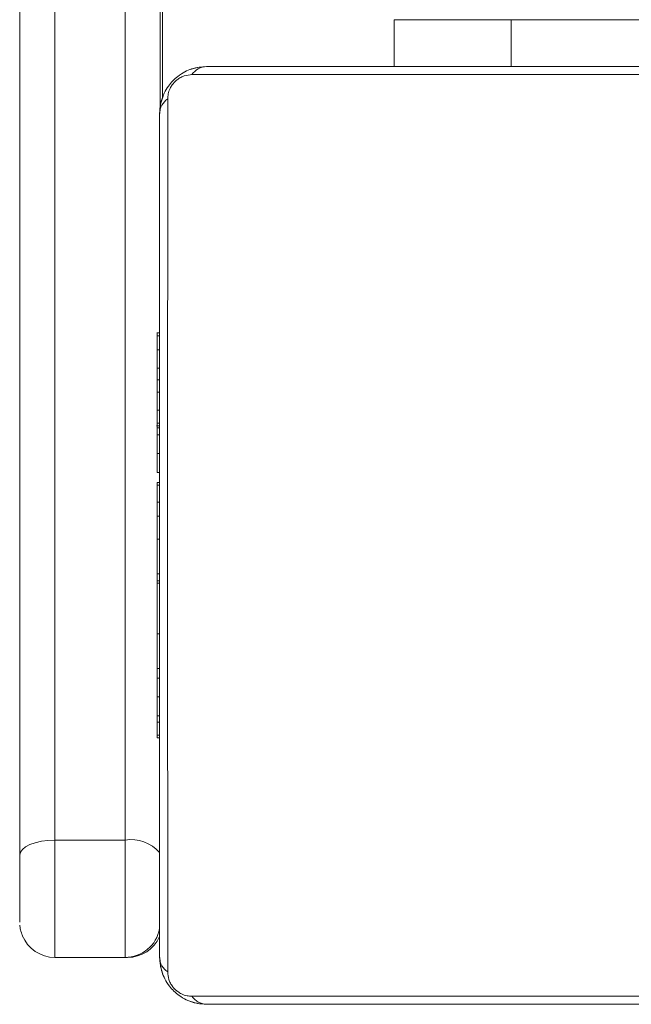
# Model space of a CAD drawing. Header units: inches. Extents: x -93 to 151, y -96 to 115.
# Tile 116 of 126: x 148.7156 to 148.7678, y 7.3668 to 7.4508. Entities that reach past the tile are written whole.
import ezdxf

# ---------------------------------------------------------------- set-up
doc = ezdxf.new("R2010")
doc.units = ezdxf.units.IN
doc.header["$MEASUREMENT"] = 0
doc.layers.add('1_projektowane', color=7, linetype='Continuous', lineweight=5)
doc.layers.add('urzadzenie', color=7, linetype='Continuous', lineweight=5)

# ---------------------------------------------------------------- blocks, each defined once
blk = doc.blocks.new('kdfkdfkf')
at = {"layer": 'urzadzenie', "color": 0, "linetype": 'Continuous'}
for p, q in [((148.7475463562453, 7.450798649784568), (148.7475463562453, 7.446798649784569)), ((148.7475463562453, 7.450798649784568), (148.7575435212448, 7.450798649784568)), ((148.7575435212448, 7.450798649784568), (148.7575435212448, 7.446798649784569)), ((148.7575435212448, 7.450798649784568), (148.7775435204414, 7.450798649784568)), ((148.7315137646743, 7.446798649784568), (148.8035137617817, 7.446798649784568)), ((148.8047548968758, 7.446108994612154), (148.7302721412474, 7.446108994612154)), ((148.7275094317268, 7.424078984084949), (148.7272754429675, 7.424078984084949)), ((148.727312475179, 7.423840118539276), (148.7275094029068, 7.423840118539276)), ((148.7273123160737, 7.422625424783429), (148.7275092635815, 7.422625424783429)), ((148.7273136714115, 7.420070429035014), (148.727312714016, 7.421061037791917)), ((148.727312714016, 7.421061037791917), (148.727509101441, 7.421061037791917)), ((148.7273126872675, 7.419010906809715), (148.7273136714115, 7.420070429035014)), ((148.7273136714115, 7.420070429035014), (148.7275090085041, 7.420070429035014)), ((148.7273126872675, 7.419010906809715), (148.7275089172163, 7.419010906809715)), ((148.7273123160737, 7.417492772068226), (148.7275088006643, 7.417492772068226)), ((148.7273124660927, 7.416368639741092), (148.7275087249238, 7.416368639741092)), ((148.727247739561, 7.416145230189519), (148.7275087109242, 7.416145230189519)), ((148.7273148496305, 7.415966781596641), (148.7273148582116, 7.416145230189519)), ((148.727314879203, 7.415394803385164), (148.7273148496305, 7.415966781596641)), ((148.7273148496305, 7.415966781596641), (148.7275086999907, 7.415966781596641)), ((148.7273116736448, 7.415394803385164), (148.7275086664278, 7.415394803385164)), ((148.727311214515, 7.413783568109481), (148.727311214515, 7.413796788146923)), ((148.727311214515, 7.413796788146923), (148.7275085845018, 7.413796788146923)), ((148.727311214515, 7.413783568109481), (148.7275085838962, 7.413783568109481)), ((148.7273116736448, 7.412170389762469), (148.7275085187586, 7.412170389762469)), ((148.7273155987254, 7.41132247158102), (148.7275084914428, 7.41132247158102)), ((148.7273127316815, 7.411077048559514), (148.7275084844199, 7.411077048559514)), ((148.7273153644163, 7.411311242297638), (148.7275084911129, 7.411311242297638)), ((148.7273154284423, 7.41131280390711), (148.7275084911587, 7.41131280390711)), ((148.7273123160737, 7.409626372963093), (148.7275084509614, 7.409626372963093)), ((148.7273124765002, 7.40843553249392), (148.7275084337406, 7.40843553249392)), ((148.7273122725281, 7.406476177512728), (148.7275084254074, 7.406476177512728)), ((148.7273132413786, 7.403519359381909), (148.7275084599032, 7.403519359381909)), ((148.7273148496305, 7.402920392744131), (148.7273148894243, 7.403519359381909)), ((148.7273148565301, 7.402733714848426), (148.7273148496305, 7.402920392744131)), ((148.7273148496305, 7.402920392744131), (148.7275084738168, 7.402920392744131)), ((148.7273134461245, 7.402733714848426), (148.7275084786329, 7.402733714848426)), ((148.7273122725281, 7.398409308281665), (148.7275086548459, 7.398409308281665)), ((148.7273127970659, 7.395452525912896), (148.7275088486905, 7.395452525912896)), ((148.7273116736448, 7.394636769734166), (148.7275089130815, 7.394636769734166)), ((148.727311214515, 7.393025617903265), (148.727311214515, 7.393038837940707)), ((148.727311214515, 7.393038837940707), (148.7275090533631, 7.393038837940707)), ((148.727311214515, 7.393025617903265), (148.7275090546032, 7.393025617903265)), ((148.7273116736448, 7.391412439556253), (148.7275092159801, 7.391412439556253)), ((148.7273148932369, 7.390882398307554), (148.7275092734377, 7.390882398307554)), ((148.7273150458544, 7.389745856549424), (148.7275094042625, 7.389745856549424)), ((148.7273152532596, 7.389528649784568), (148.7275094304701, 7.389528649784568)), ((148.7185605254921, 7.380805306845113), (148.724560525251, 7.380805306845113)), ((148.7245623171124, 7.370798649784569), (148.7185623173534, 7.370798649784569)), ((148.72477492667, 7.370798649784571), (148.7245623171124, 7.370798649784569)), ((148.7302721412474, 7.367488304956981), (148.8047548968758, 7.367488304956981)), ((148.8035137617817, 7.366798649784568), (148.7315137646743, 7.366798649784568))]:
    blk.add_line(p, q, dxfattribs=at)
at = {"layer": 'urzadzenie', "color": 0, "linetype": 'Continuous', "flags": 128}
for points in [[(148.7155612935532, 7.379516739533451), (148.7155625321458, 7.389117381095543), (148.7155636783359, 7.398859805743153), (148.7155647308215, 7.408732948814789), (148.7155656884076, 7.418725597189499), (148.7155665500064, 7.428826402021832), (148.7155673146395, 7.439023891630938), (148.7155679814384, 7.449306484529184), (148.7155685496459, 7.459662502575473), (148.7155690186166, 7.470080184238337), (148.7155693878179, 7.480547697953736), (148.7155696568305, 7.491053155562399), (148.7155698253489, 7.501584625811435), (148.7155698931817, 7.512130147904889)], [(148.718569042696, 7.512147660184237), (148.7185689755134, 7.501703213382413), (148.7185688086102, 7.491272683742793), (148.718568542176, 7.480867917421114), (148.7185681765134, 7.470500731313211), (148.7185677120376, 7.460182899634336), (148.7185671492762, 7.449926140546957), (148.7185664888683, 7.439742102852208), (148.718565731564, 7.429642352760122), (148.7185648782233, 7.419638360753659), (148.7185639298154, 7.409741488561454), (148.7185628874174, 7.399962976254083), (148.7185617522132, 7.390313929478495), (148.7185605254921, 7.380805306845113)], [(148.724560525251, 7.380805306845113), (148.7245617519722, 7.390313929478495), (148.7245628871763, 7.399962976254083), (148.7245639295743, 7.409741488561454), (148.7245648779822, 7.419638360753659), (148.7245657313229, 7.429642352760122), (148.7245664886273, 7.439742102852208), (148.7245671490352, 7.449926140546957), (148.7245677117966, 7.460182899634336), (148.7245681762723, 7.470500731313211), (148.724568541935, 7.480867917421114), (148.7245688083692, 7.491272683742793), (148.7245689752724, 7.501703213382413), (148.724569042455, 7.512147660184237)], [(148.7275698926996, 7.512130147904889), (148.7275698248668, 7.501584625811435), (148.7275696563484, 7.491053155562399), (148.7275693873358, 7.480547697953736), (148.7275690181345, 7.470080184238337), (148.7275685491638, 7.459662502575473), (148.7275679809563, 7.449306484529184), (148.7275676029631, 7.443283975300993)], [(148.7277690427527, 7.444191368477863), (148.7277687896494, 7.445835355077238), (148.7277673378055, 7.454764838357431), (148.7277657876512, 7.463486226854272), (148.7277641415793, 7.471986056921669), (148.7277624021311, 7.480251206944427)], [(148.7301112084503, 7.446542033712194), (148.7307404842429, 7.446721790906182), (148.7315208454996, 7.446798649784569)], [(148.7275208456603, 7.442798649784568), (148.7275977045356, 7.443579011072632), (148.7278008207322, 7.444268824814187)], [(148.7282031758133, 7.444040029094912), (148.7282022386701, 7.441513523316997), (148.728201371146, 7.438694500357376), (148.7282005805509, 7.435606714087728), (148.7281998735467, 7.432276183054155), (148.7281992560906, 7.428730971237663), (148.7281987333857, 7.425000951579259), (148.7281983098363, 7.421117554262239), (148.7281979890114, 7.417113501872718), (148.7281977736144, 7.413022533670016), (148.7281976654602, 7.408879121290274), (148.7281976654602, 7.404718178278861), (148.7281977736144, 7.400574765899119), (148.7281979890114, 7.396483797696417), (148.7281983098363, 7.392479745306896), (148.7281987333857, 7.388596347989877), (148.7281992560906, 7.384866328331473), (148.7281998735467, 7.381321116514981), (148.7282005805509, 7.377990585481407), (148.728201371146, 7.37490279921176), (148.7282022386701, 7.372083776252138), (148.7282031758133, 7.369557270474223)], [(148.727513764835, 7.370798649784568), (148.7275128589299, 7.373240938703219), (148.7275120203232, 7.375965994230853), (148.7275112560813, 7.378950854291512), (148.7275105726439, 7.382170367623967), (148.7275099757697, 7.385597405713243), (148.7275094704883, 7.389203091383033), (148.7275090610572, 7.392957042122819), (148.7275087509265, 7.396827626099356), (148.7275085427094, 7.4007822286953), (148.7275084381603, 7.40478752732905), (148.7275084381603, 7.408809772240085), (148.7275085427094, 7.412815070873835), (148.7275087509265, 7.41676967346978), (148.7275090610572, 7.420640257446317), (148.7275094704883, 7.424394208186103), (148.7275099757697, 7.427999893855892), (148.7275105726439, 7.431426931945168), (148.7275112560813, 7.434646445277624), (148.7275120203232, 7.437631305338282), (148.7275128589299, 7.440356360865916), (148.727513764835, 7.442798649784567)], [(148.7155612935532, 7.379516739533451), (148.7156187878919, 7.379768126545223), (148.7157893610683, 7.380009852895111), (148.716066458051, 7.380232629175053), (148.7164394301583, 7.380427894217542), (148.7168939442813, 7.380588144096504), (148.7174125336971, 7.380707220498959), (148.7179752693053, 7.380780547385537), (148.7185605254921, 7.380805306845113)], [(148.7185605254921, 7.380805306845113), (148.7185603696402, 7.379135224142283), (148.7185603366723, 7.377380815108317), (148.7185604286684, 7.375652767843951), (148.7185606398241, 7.374060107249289), (148.7185609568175, 7.372703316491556), (148.7185613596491, 7.371667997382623), (148.7185618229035, 7.371019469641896), (148.7185623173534, 7.370798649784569)], [(148.7245623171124, 7.370798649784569), (148.7245618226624, 7.371019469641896), (148.724561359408, 7.371667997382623), (148.7245609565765, 7.372703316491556), (148.7245606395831, 7.374060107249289), (148.7245604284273, 7.375652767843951), (148.7245603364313, 7.377380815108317), (148.7245603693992, 7.379135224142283), (148.724560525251, 7.380805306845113)], [(148.7155623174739, 7.373798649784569), (148.7155620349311, 7.373924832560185), (148.7155617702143, 7.3742954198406), (148.7155615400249, 7.37488703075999), (148.7155613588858, 7.375662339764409), (148.7155612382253, 7.376572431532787), (148.7155611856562, 7.377559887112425), (148.715561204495, 7.378562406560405), (148.7155612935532, 7.379516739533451)], [(148.7277835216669, 7.369373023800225), (148.7275977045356, 7.370018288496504), (148.7275208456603, 7.370798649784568)], [(148.7315208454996, 7.366798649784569), (148.7307404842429, 7.366875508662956), (148.7300824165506, 7.367066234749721)]]:
    blk.add_lwpolyline(points, dxfattribs=at)
at = {"layer": 'urzadzenie', "color": 0, "linetype": 'Continuous'}
for centre, radius, start, end in [((148.7315571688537, 7.445257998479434), 0.001541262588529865, 91.61374521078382, 146.4858979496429), ((148.7290536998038, 7.442755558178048), 0.001540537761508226, 123.5108932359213, 178.3971251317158), ((148.7250939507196, 7.377641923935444), 0.003208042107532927, 41.10923762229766, 99.57145955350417), ((148.7245623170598, 7.373798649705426), 0.00299999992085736, 270.0000010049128, 349.5812305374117), ((148.7185623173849, 7.373798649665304), 0.002999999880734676, 202.2654089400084, 269.9999993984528), ((148.7247749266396, 7.373798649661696), 0.002999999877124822, 270.0000005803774, 335.8841487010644), ((148.7290536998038, 7.370841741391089), 0.001540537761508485, 181.6028748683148, 236.4891067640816), ((148.7315571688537, 7.368339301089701), 0.001541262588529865, 213.5141020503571, 268.3862547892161)]:
    blk.add_arc(centre, radius, start, end, dxfattribs=at)
for points, knots in [([(148.727513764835, 7.442798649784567), (148.7275289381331, 7.443068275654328), (148.7275606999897, 7.443632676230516), (148.7278336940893, 7.44443987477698), (148.7282232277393, 7.445103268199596), (148.7286258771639, 7.445586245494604), (148.7291002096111, 7.44601133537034), (148.7296510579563, 7.44635854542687), (148.730488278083, 7.446715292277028), (148.7310939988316, 7.44676452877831), (148.7315137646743, 7.446798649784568)], [0, 0, 0, 0, 0.1431008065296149, 0.299549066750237, 0.4053792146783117, 0.4896584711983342, 0.5746221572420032, 0.6831315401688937, 0.7804094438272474, 1, 1, 1, 1]), ([(148.7302721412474, 7.446108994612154), (148.730063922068, 7.446094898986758), (148.7297741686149, 7.446075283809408), (148.7293250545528, 7.445889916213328), (148.7290333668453, 7.445709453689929), (148.7287773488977, 7.445481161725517), (148.7285622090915, 7.445221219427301), (148.7283560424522, 7.44486256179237), (148.7282246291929, 7.444447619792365), (148.7282103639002, 7.444176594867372), (148.7282031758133, 7.444040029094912)], [0, 0, 0, 0, 0.2449958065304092, 0.3409310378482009, 0.4376394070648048, 0.5085807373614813, 0.5795476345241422, 0.6755983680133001, 0.8365384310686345, 1, 1, 1, 1]), ([(148.727312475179, 7.423840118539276), (148.7273125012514, 7.423894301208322), (148.7273125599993, 7.424016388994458), (148.7273126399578, 7.424083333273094), (148.7273126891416, 7.424072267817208), (148.7273127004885, 7.424069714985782)], [0, 0, 0, 0, 0.3803581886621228, 0.857046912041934, 1, 1, 1, 1]), ([(148.7273123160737, 7.422625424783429), (148.7273123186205, 7.422764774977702), (148.7273123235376, 7.423033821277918), (148.7273123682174, 7.423479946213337), (148.7273124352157, 7.423705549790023), (148.727312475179, 7.423840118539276)], [0, 0, 0, 0, 0.3024325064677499, 0.5839126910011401, 1, 1, 1, 1]), ([(148.727312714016, 7.421061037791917), (148.7273126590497, 7.421123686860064), (148.7273125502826, 7.421247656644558), (148.7273124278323, 7.421544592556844), (148.7273123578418, 7.421893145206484), (148.7273123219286, 7.422235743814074), (148.7273123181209, 7.422489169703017), (148.7273123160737, 7.422625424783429)], [0, 0, 0, 0, 0.2669382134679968, 0.5282165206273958, 0.6686670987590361, 0.8218580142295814, 1, 1, 1, 1]), ([(148.7273123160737, 7.417492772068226), (148.7273123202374, 7.417692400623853), (148.7273123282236, 7.418075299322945), (148.7273124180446, 7.418536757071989), (148.7273125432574, 7.418836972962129), (148.7273126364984, 7.418949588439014), (148.7273126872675, 7.419010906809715)], [0, 0, 0, 0, 0.2720777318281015, 0.5218602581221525, 0.7396561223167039, 0.9999999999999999, 0.9999999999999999, 0.9999999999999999, 0.9999999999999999]), ([(148.7273124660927, 7.416368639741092), (148.7273124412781, 7.416443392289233), (148.7273123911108, 7.416594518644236), (148.7273123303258, 7.416978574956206), (148.7273123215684, 7.417294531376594), (148.7273123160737, 7.417492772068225)], [0, 0, 0, 0, 0.2672170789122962, 0.5402296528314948, 0.9999999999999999, 0.9999999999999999, 0.9999999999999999, 0.9999999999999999]), ([(148.7273126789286, 7.416158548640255), (148.7273126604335, 7.416155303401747), (148.7273125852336, 7.416142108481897), (148.7273125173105, 7.416271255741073), (148.7273124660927, 7.416368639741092)], [0, 0, 0, 0, 0.245946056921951, 1, 1, 1, 1]), ([(148.727311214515, 7.413796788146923), (148.727311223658, 7.414034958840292), (148.7273112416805, 7.414504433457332), (148.7273113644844, 7.415023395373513), (148.727311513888, 7.415338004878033), (148.727311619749, 7.415375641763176), (148.7273116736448, 7.415394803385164)], [0, 0, 0, 0, 0.2822600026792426, 0.5563820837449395, 0.774146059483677, 1, 1, 1, 1]), ([(148.7273116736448, 7.412170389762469), (148.727311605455, 7.412201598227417), (148.7273114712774, 7.41226300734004), (148.7273113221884, 7.412693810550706), (148.7273112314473, 7.413219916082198), (148.7273112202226, 7.413593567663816), (148.727311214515, 7.413783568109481)], [0, 0, 0, 0, 0.283612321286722, 0.5580659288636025, 0.7752781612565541, 1, 1, 1, 1]), ([(148.7273154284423, 7.41131280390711), (148.727315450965, 7.411316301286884), (148.7273155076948, 7.411325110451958), (148.727315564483, 7.411323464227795), (148.7273155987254, 7.41132247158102)], [0, 0, 0, 0, 0.3970160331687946, 1, 1, 1, 1]), ([(148.7273123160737, 7.409626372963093), (148.7273123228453, 7.409850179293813), (148.7273123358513, 7.4102800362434), (148.7273124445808, 7.41076345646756), (148.7273125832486, 7.411033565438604), (148.7273126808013, 7.411062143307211), (148.7273127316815, 7.411077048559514)], [0, 0, 0, 0, 0.2884731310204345, 0.5540601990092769, 0.7674128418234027, 1, 1, 1, 1]), ([(148.7273151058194, 7.411077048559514), (148.7273151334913, 7.411135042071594), (148.7273152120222, 7.411299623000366), (148.7273153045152, 7.411306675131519), (148.7273153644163, 7.411311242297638)], [0, 0, 0, 0, 0.3523707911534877, 1, 1, 1, 1]), ([(148.7273153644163, 7.411311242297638), (148.7273153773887, 7.411311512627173), (148.7273153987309, 7.411311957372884), (148.7273154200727, 7.411312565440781), (148.7273154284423, 7.41131280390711)], [0, 0, 0, 0, 0.6078294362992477, 1, 1, 1, 1]), ([(148.7273124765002, 7.40843553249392), (148.7273124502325, 7.408517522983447), (148.7273123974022, 7.408682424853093), (148.7273123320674, 7.409086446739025), (148.7273123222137, 7.409419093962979), (148.7273123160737, 7.409626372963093)], [0, 0, 0, 0, 0.2715057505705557, 0.546060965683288, 1, 1, 1, 1]), ([(148.7273122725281, 7.406476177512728), (148.7273122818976, 7.406900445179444), (148.7273122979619, 7.407627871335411), (148.7273124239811, 7.408197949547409), (148.7273124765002, 7.40843553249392)], [0, 0, 0, 0, 0.5832449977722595, 1, 1, 1, 1]), ([(148.7273132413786, 7.403519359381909), (148.727313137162, 7.403538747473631), (148.7273129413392, 7.403575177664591), (148.7273126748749, 7.403916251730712), (148.7273124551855, 7.404498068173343), (148.7273122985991, 7.405384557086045), (148.7273122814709, 7.40610173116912), (148.7273122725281, 7.406476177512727)], [0, 0, 0, 0, 0.2163819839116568, 0.4065813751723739, 0.5802028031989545, 0.7808181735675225, 1, 1, 1, 1]), ([(148.7273122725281, 7.398409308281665), (148.7273122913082, 7.399074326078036), (148.727312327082, 7.400341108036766), (148.7273126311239, 7.401786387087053), (148.7273130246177, 7.402602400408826), (148.7273133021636, 7.40268886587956), (148.7273134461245, 7.402733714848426)], [0, 0, 0, 0, 0.295618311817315, 0.5631186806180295, 0.7733930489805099, 0.9999999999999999, 0.9999999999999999, 0.9999999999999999, 0.9999999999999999]), ([(148.7273127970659, 7.395452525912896), (148.7273127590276, 7.39546278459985), (148.7273126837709, 7.395483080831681), (148.7273125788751, 7.395654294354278), (148.7273124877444, 7.395917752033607), (148.7273123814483, 7.396413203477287), (148.7273122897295, 7.397260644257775), (148.7273122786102, 7.398003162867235), (148.7273122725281, 7.398409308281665)], [0, 0, 0, 0, 0.1038876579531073, 0.2055358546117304, 0.310853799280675, 0.4242980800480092, 0.6851005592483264, 1, 1, 1, 1]), ([(148.7273151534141, 7.394636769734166), (148.7273151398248, 7.394659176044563), (148.727315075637, 7.394765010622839), (148.7273149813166, 7.395010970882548), (148.727314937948, 7.395321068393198), (148.727314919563, 7.395452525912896)], [0, 0, 0, 0, 0.1339868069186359, 0.6328769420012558, 1, 1, 1, 1]), ([(148.727311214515, 7.393038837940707), (148.7273112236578, 7.393277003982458), (148.7273112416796, 7.393746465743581), (148.7273113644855, 7.39426540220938), (148.7273115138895, 7.394579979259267), (148.7273116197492, 7.394617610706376), (148.7273116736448, 7.394636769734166)], [0, 0, 0, 0, 0.2822600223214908, 0.556377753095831, 0.7741417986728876, 1, 1, 1, 1]), ([(148.7273116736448, 7.391412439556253), (148.7273116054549, 7.391443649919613), (148.7273114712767, 7.391505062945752), (148.7273113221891, 7.391935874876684), (148.7273112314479, 7.392461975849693), (148.7273112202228, 7.39283562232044), (148.727311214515, 7.393025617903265)], [0, 0, 0, 0, 0.283613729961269, 0.5580703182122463, 0.7752830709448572, 0.9999999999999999, 0.9999999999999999, 0.9999999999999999, 0.9999999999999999]), ([(148.7273148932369, 7.390882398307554), (148.7273148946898, 7.391043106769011), (148.7273148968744, 7.39128474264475), (148.7273149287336, 7.391495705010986), (148.7273149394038, 7.391566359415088)], [0, 0, 0, 0, 0.6650852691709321, 1, 1, 1, 1]), ([(148.7273150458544, 7.389745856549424), (148.7273150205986, 7.38982097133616), (148.7273149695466, 7.389972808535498), (148.7273149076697, 7.390361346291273), (148.7273148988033, 7.390681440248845), (148.7273148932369, 7.390882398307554)], [0, 0, 0, 0, 0.2670725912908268, 0.5398611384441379, 1, 1, 1, 1]), ([(148.7273152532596, 7.389528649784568), (148.7273152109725, 7.389539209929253), (148.72731513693, 7.389557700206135), (148.7273150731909, 7.389689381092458), (148.7273150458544, 7.389745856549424)], [0, 0, 0, 0, 0.5711187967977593, 0.9999999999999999, 0.9999999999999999, 0.9999999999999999, 0.9999999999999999]), ([(148.7155744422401, 7.37354190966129), (148.7155763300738, 7.373517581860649), (148.7155865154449, 7.373386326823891), (148.7156355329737, 7.37308568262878), (148.7157330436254, 7.372824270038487), (148.7157928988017, 7.37266380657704)], [0, 0, 0, 0, 0.08076396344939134, 0.4357433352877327, 1, 1, 1, 1]), ([(148.7315137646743, 7.366798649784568), (148.731244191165, 7.366813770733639), (148.7306799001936, 7.366845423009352), (148.7298728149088, 7.367118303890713), (148.7292094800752, 7.367507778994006), (148.7287265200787, 7.367910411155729), (148.7283014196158, 7.368384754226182), (148.7279541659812, 7.368935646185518), (148.727597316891, 7.369772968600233), (148.7275479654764, 7.370378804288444), (148.727513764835, 7.370798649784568)], [0, 0, 0, 0, 0.1431008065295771, 0.2995490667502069, 0.4053792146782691, 0.4896584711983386, 0.5746221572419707, 0.6831315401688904, 0.7804094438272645, 1, 1, 1, 1]), ([(148.7282031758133, 7.369557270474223), (148.7282173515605, 7.369348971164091), (148.7282370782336, 7.369059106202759), (148.7284225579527, 7.368609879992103), (148.7286030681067, 7.36831814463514), (148.7288313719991, 7.368062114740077), (148.7290912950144, 7.367846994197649), (148.7294498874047, 7.36764089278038), (148.729864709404, 7.367509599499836), (148.7301356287, 7.367495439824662), (148.7302721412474, 7.367488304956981)], [0, 0, 0, 0, 0.2449958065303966, 0.3409310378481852, 0.4376394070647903, 0.5085807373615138, 0.5795476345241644, 0.6755983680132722, 0.8365384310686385, 1, 1, 1, 1])]:
    blk.add_open_spline(points, degree=3, knots=knots, dxfattribs=at)

msp = doc.modelspace()

# ---------------------------------------------------------------- block references
at = {"layer": '1_projektowane'}
msp.add_blockref('kdfkdfkf', (0, 0), dxfattribs=at)

doc.saveas('drawing.dxf')
